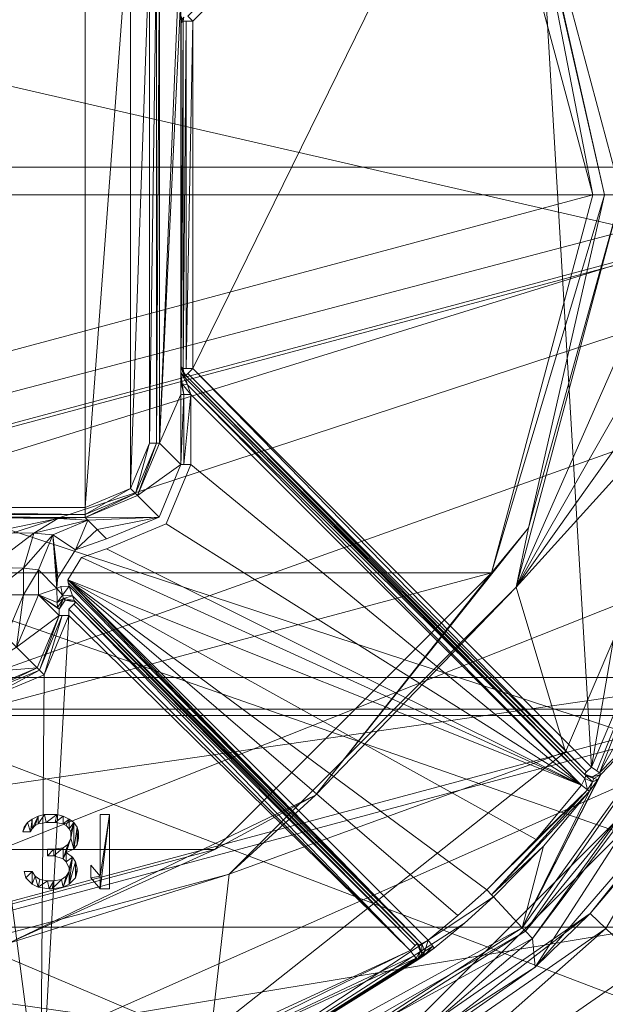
# Model space of a CAD drawing. Header units: millimetres. Extents: x -95 to 95, y -82 to 20.
# Tile 12 of 17: x 4 to 16, y -19 to 1. Entities that reach past the tile are written whole.
import ezdxf

# ---------------------------------------------------------------- set-up
doc = ezdxf.new("R2010")
doc.units = ezdxf.units.MM
doc.header["$LTSCALE"] = 2540
for name, color, linetype, lineweight in [('1', 7, 'Continuous', 18), ('114', 7, 'Continuous', 18), ('115', 7, 'Continuous', 18), ('117', 7, 'Continuous', 18), ('122', 7, 'Continuous', 18), ('123', 7, 'Continuous', 18), ('126', 7, 'Continuous', 18), ('129', 7, 'Continuous', 18), ('132', 7, 'Continuous', 18), ('133', 7, 'Continuous', 18), ('139', 7, 'Continuous', 18), ('140', 7, 'Continuous', 18), ('145', 7, 'Continuous', 18), ('146', 7, 'Continuous', 18), ('147', 7, 'Continuous', 18), ('152', 7, 'Continuous', 18), ('153', 7, 'Continuous', 18), ('154', 7, 'Continuous', 18), ('161', 7, 'Continuous', 18), ('162', 7, 'Continuous', 18), ('173', 7, 'Continuous', 18), ('174', 7, 'Continuous', 18), ('175', 7, 'Continuous', 18), ('176', 7, 'Continuous', 18), ('177', 7, 'Continuous', 18), ('178', 7, 'Continuous', 18), ('179', 7, 'Continuous', 18), ('180', 7, 'Continuous', 18), ('181', 7, 'Continuous', 18), ('196', 7, 'Continuous', 18), ('198', 7, 'Continuous', 18), ('2', 7, 'Continuous', 18), ('208', 7, 'Continuous', 18), ('209', 7, 'Continuous', 18), ('210', 7, 'Continuous', 18), ('211', 7, 'Continuous', 18), ('212', 7, 'Continuous', 18), ('225', 7, 'Continuous', 18), ('226', 7, 'Continuous', 18), ('229', 7, 'Continuous', 18), ('230', 7, 'Continuous', 18), ('231', 7, 'Continuous', 18), ('238', 7, 'Continuous', 18), ('239', 7, 'Continuous', 18), ('269', 7, 'Continuous', 18), ('270', 7, 'Continuous', 18), ('272', 7, 'Continuous', 18), ('273', 7, 'Continuous', 18), ('274', 7, 'Continuous', 18), ('275', 7, 'Continuous', 18), ('276', 7, 'Continuous', 18), ('279', 7, 'Continuous', 18), ('280', 7, 'Continuous', 18), ('69', 7, 'Continuous', 18), ('70', 7, 'Continuous', 18), ('72', 7, 'Continuous', 18), ('73', 7, 'Continuous', 18), ('75', 7, 'Continuous', 18), ('78', 7, 'Continuous', 18), ('79', 7, 'Continuous', 18), ('80', 7, 'Continuous', 18), ('91', 7, 'Continuous', 18), ('92', 7, 'Continuous', 18)]:
    doc.layers.add(name, color=color, linetype=linetype, lineweight=lineweight)

msp = doc.modelspace()

# ---------------------------------------------------------------- linework, layer by layer
at = {"layer": '1', "color": 7, "linetype": 'Continuous'}
for points in [[(-94.5, 20), (94.5, 20), (-94.5, -20), (-94.5, 20)], [(-94.5, -20), (94.5, 20), (-34.625, -20), (-94.5, -20)], [(-34.625, -20), (94.5, 20), (-29.623, -20.689), (-34.625, -20)], [(-29.623, -20.689), (94.5, 20), (-25.002, -22.699), (-29.623, -20.689)], [(-25.002, -22.699), (94.5, 20), (-21.096, -25.882), (-25.002, -22.699)], [(-21.096, -25.882), (94.5, 20), (-18.193, -30), (-21.096, -25.882)], [(-18.193, -30), (94.5, 20), (25.005, -22.697), (-18.193, -30)]]:
    msp.add_3dface(points, dxfattribs=at)
at = {"layer": '114', "linetype": 'Continuous'}
msp.add_3dface([(15.195, -17.495, 83.7), (16.807, -15.591, 84.135), (15.513, -17.798, 84.761), (15.195, -17.495, 83.7)], dxfattribs=at)
at = {"layer": '115', "linetype": 'Continuous'}
for points in [[(8.265, -22.305, 83.7), (15.195, -17.495, 83.7), (8.437, -22.709, 84.761), (8.265, -22.305, 83.7)], [(15.195, -17.495, 83.7), (15.513, -17.798, 84.761), (8.437, -22.709, 84.761), (15.195, -17.495, 83.7)], [(15.513, -17.798, 84.761), (8.859, -23.683, 85.2), (8.437, -22.709, 84.761), (15.513, -17.798, 84.761)], [(16.281, -18.53, 85.2), (8.859, -23.683, 85.2), (15.513, -17.798, 84.761), (16.281, -18.53, 85.2)]]:
    msp.add_3dface(points, dxfattribs=at)
at = {"layer": '117', "linetype": 'Continuous'}
for points in [[(7.182, -6.505, 87.7), (7.182, 0.505, 87.7), (13.933, 7.256, 87.7), (7.182, -6.505, 87.7)], [(15.219, -14.542, 87.7), (7.182, -6.505, 87.7), (13.933, 7.256, 87.7), (15.219, -14.542, 87.7)], [(17.802, 0.467, 87.7), (15.219, -14.542, 87.7), (13.933, 7.256, 87.7), (17.802, 0.467, 87.7)], [(18.263, -7.345, 87.7), (15.219, -14.542, 87.7), (17.802, 0.467, 87.7), (18.263, -7.345, 87.7)], [(4.183, -12.685, 87.7), (4.682, -11.482, 87.7), (4.11, -21.685, 87.7), (4.183, -12.685, 87.7)], [(4.11, -21.685, 87.7), (4.682, -11.482, 87.7), (11.564, -18.241, 87.7), (4.11, -21.685, 87.7)], [(4.682, -11.482, 87.7), (4.682, -11.359, 87.7), (11.564, -18.241, 87.7), (4.682, -11.482, 87.7)], [(2.982, -13.182, 87.7), (4.183, -12.685, 87.7), (4.11, -21.685, 87.7), (2.982, -13.182, 87.7)], [(-4.11, -21.685, 87.7), (2.982, -13.182, 87.7), (4.11, -21.685, 87.7), (-4.11, -21.685, 87.7)]]:
    msp.add_3dface(points, dxfattribs=at)
at = {"layer": '122', "linetype": 'Continuous'}
for points in [[(-5.006, -9.505, 69.295), (5.006, -9.505, 69.295), (-3.065, -9.514, 69.626), (-5.006, -9.505, 69.295)], [(-3.065, -9.514, 69.626), (5.006, -9.505, 69.295), (3.065, -9.514, 69.626), (-3.065, -9.514, 69.626)], [(3.065, -9.514, 69.626), (5.006, -9.505, 69.295), (4.46, -9.529, 70.193), (3.065, -9.514, 69.626)], [(4.46, -9.529, 70.193), (5.006, -9.505, 69.295), (5.065, -9.565, 71.582), (4.46, -9.529, 70.193)]]:
    msp.add_3dface(points, dxfattribs=at)
at = {"layer": '123', "linetype": 'Continuous'}
for points in [[(6.505, 2.006, 69.295), (6.937, 2.438, 85.805), (6.505, -8.006, 69.295), (6.505, 2.006, 69.295)], [(6.505, -8.006, 69.295), (6.937, 2.438, 85.805), (6.937, 1.026, 85.805), (6.505, -8.006, 69.295)], [(6.937, -7.026, 85.805), (6.505, -8.006, 69.295), (6.937, 1.026, 85.805), (6.937, -7.026, 85.805)], [(6.938, 0.799, 85.839), (6.937, -7.026, 85.805), (6.937, 1.026, 85.805), (6.938, 0.799, 85.839)], [(6.939, -6.762, 85.852), (6.937, -7.026, 85.805), (6.938, 0.799, 85.839), (6.939, -6.762, 85.852)], [(6.941, 0.625, 85.925), (6.939, -6.762, 85.852), (6.938, 0.799, 85.839), (6.941, 0.625, 85.925)], [(6.941, -6.584, 85.959), (6.939, -6.762, 85.852), (6.941, 0.625, 85.925), (6.941, -6.584, 85.959)], [(6.944, 0.512, 86.048), (6.941, -6.584, 85.959), (6.941, 0.625, 85.925), (6.944, 0.512, 86.048)], [(6.948, 0.471, 86.205), (6.941, -6.584, 85.959), (6.944, 0.512, 86.048), (6.948, 0.471, 86.205)], [(6.948, -6.471, 86.205), (6.941, -6.584, 85.959), (6.948, 0.471, 86.205), (6.948, -6.471, 86.205)], [(6.982, -6.505, 87.505), (6.948, -6.471, 86.205), (6.982, 0.505, 87.505), (6.982, -6.505, 87.505)], [(6.982, 0.505, 87.505), (6.948, -6.471, 86.205), (6.948, 0.471, 86.205), (6.982, 0.505, 87.505)], [(6.937, -8.438, 85.805), (6.505, -8.006, 69.295), (6.937, -7.026, 85.805), (6.937, -8.438, 85.805)]]:
    msp.add_3dface(points, dxfattribs=at)
at = {"layer": '126', "linetype": 'Continuous'}
for points in [[(4.065, -10.564, 71.574), (4.438, -10.938, 85.828), (4.065, -11.065, 71.574), (4.065, -10.564, 71.574)], [(4.065, -11.065, 71.574), (4.438, -10.938, 85.828), (4.442, -11.223, 85.982), (4.065, -11.065, 71.574)], [(4.482, -11.483, 87.505), (4.065, -11.065, 71.574), (4.482, -11.359, 87.505), (4.482, -11.483, 87.505)], [(4.482, -11.359, 87.505), (4.065, -11.065, 71.574), (4.448, -11.325, 86.205), (4.482, -11.359, 87.505)], [(4.448, -11.325, 86.205), (4.065, -11.065, 71.574), (4.442, -11.223, 85.982), (4.448, -11.325, 86.205)]]:
    msp.add_3dface(points, dxfattribs=at)
at = {"layer": '129', "linetype": 'Continuous'}
for points in [[(6.505, -8.006, 69.295), (6.937, -8.438, 85.805), (6.066, -9.066, 69.293), (6.505, -8.006, 69.295)], [(6.066, -9.066, 69.293), (6.937, -8.438, 85.805), (6.498, -9.499, 85.807), (6.066, -9.066, 69.293)], [(5.006, -9.505, 69.295), (6.066, -9.066, 69.293), (6.498, -9.499, 85.807), (5.006, -9.505, 69.295)], [(5.006, -9.505, 69.295), (6.498, -9.499, 85.807), (5.065, -9.565, 71.582), (5.006, -9.505, 69.295)], [(5.065, -9.565, 71.582), (6.498, -9.499, 85.807), (5.251, -9.751, 78.69), (5.065, -9.565, 71.582)], [(5.438, -9.937, 85.805), (5.251, -9.751, 78.69), (6.498, -9.499, 85.807), (5.438, -9.937, 85.805)]]:
    msp.add_3dface(points, dxfattribs=at)
at = {"layer": '132', "linetype": 'Continuous'}
for points in [[(4.065, -11.065, 71.574), (4.482, -11.483, 87.505), (3.625, -12.125, 71.563), (4.065, -11.065, 71.574)], [(3.625, -12.125, 71.563), (4.482, -11.483, 87.505), (4.043, -12.543, 87.507), (3.625, -12.125, 71.563)], [(2.789, -12.64, 74.702), (3.625, -12.125, 71.563), (4.043, -12.543, 87.507), (2.789, -12.64, 74.702)], [(2.982, -12.982, 87.505), (2.789, -12.64, 74.702), (4.043, -12.543, 87.507), (2.982, -12.982, 87.505)]]:
    msp.add_3dface(points, dxfattribs=at)
at = {"layer": '133', "linetype": 'Continuous'}
for points in [[(3.065, -11.065, 70.6), (3.065, -10.513, 70.6), (3.763, -10.528, 70.884), (3.065, -11.065, 70.6)], [(3.763, -11.065, 70.884), (3.065, -11.065, 70.6), (3.763, -10.528, 70.884), (3.763, -11.065, 70.884)], [(4.065, -10.564, 71.574), (3.763, -11.065, 70.884), (3.763, -10.528, 70.884), (4.065, -10.564, 71.574)], [(4.065, -10.564, 71.574), (4.065, -11.065, 71.574), (3.763, -11.065, 70.884), (4.065, -10.564, 71.574)]]:
    msp.add_3dface(points, dxfattribs=at)
at = {"layer": '139', "linetype": 'Continuous'}
for points in [[(3.065, -9.514, 69.626), (4.46, -9.529, 70.193), (3.065, -9.816, 70.316), (3.065, -9.514, 69.626)], [(3.065, -9.816, 70.316), (4.46, -9.529, 70.193), (3.976, -9.822, 70.683), (3.065, -9.816, 70.316)], [(4.46, -9.529, 70.193), (5.065, -9.565, 71.582), (3.976, -9.822, 70.683), (4.46, -9.529, 70.193)], [(3.976, -9.822, 70.683), (5.065, -9.565, 71.582), (4.358, -9.858, 71.585), (3.976, -9.822, 70.683)], [(3.065, -10.513, 70.6), (3.065, -9.816, 70.316), (3.976, -9.822, 70.683), (3.065, -10.513, 70.6)], [(3.763, -10.528, 70.884), (3.065, -10.513, 70.6), (3.976, -9.822, 70.683), (3.763, -10.528, 70.884)], [(3.763, -10.528, 70.884), (3.976, -9.822, 70.683), (4.358, -9.858, 71.585), (3.763, -10.528, 70.884)], [(4.065, -10.564, 71.574), (3.763, -10.528, 70.884), (4.358, -9.858, 71.585), (4.065, -10.564, 71.574)]]:
    msp.add_3dface(points, dxfattribs=at)
at = {"layer": '140', "linetype": 'Continuous'}
for points in [[(4.358, -9.858, 71.585), (5.065, -9.565, 71.582), (4.81, -10.159, 85.807), (4.358, -9.858, 71.585)], [(5.065, -9.565, 71.582), (5.251, -9.751, 78.69), (4.81, -10.159, 85.807), (5.065, -9.565, 71.582)], [(4.438, -10.938, 85.828), (4.065, -10.564, 71.574), (4.358, -9.858, 71.585), (4.438, -10.938, 85.828)], [(4.438, -10.938, 85.828), (4.358, -9.858, 71.585), (4.443, -10.83, 85.812), (4.438, -10.938, 85.828)], [(4.443, -10.83, 85.812), (4.358, -9.858, 71.585), (4.46, -10.724, 85.806), (4.443, -10.83, 85.812)], [(4.46, -10.724, 85.806), (4.358, -9.858, 71.585), (4.81, -10.159, 85.807), (4.46, -10.724, 85.806)], [(5.251, -9.751, 78.69), (5.438, -9.937, 85.805), (4.81, -10.159, 85.807), (5.251, -9.751, 78.69)]]:
    msp.add_3dface(points, dxfattribs=at)
at = {"layer": '145', "linetype": 'Continuous'}
for points in [[(-5.006, -9.305, 69.1), (5.006, -9.305, 69.1), (5.006, -9.445, 69.157), (-5.006, -9.305, 69.1)], [(-5.006, -9.445, 69.157), (-5.006, -9.305, 69.1), (5.006, -9.445, 69.157), (-5.006, -9.445, 69.157)], [(5.006, -9.505, 69.295), (-5.006, -9.505, 69.295), (-5.006, -9.445, 69.157), (5.006, -9.505, 69.295)], [(5.006, -9.505, 69.295), (-5.006, -9.445, 69.157), (5.006, -9.445, 69.157), (5.006, -9.505, 69.295)]]:
    msp.add_3dface(points, dxfattribs=at)
at = {"layer": '146', "linetype": 'Continuous'}
for points in [[(5.925, -8.924, 69.1), (6.305, -8.006, 69.1), (6.023, -9.023, 69.157), (5.925, -8.924, 69.1)], [(6.023, -9.023, 69.157), (6.305, -8.006, 69.1), (6.445, -8.006, 69.157), (6.023, -9.023, 69.157)], [(6.066, -9.066, 69.293), (6.023, -9.023, 69.157), (6.445, -8.006, 69.157), (6.066, -9.066, 69.293)], [(6.505, -8.006, 69.295), (6.066, -9.066, 69.293), (6.445, -8.006, 69.157), (6.505, -8.006, 69.295)], [(5.006, -9.305, 69.1), (5.925, -8.924, 69.1), (5.006, -9.445, 69.157), (5.006, -9.305, 69.1)], [(5.006, -9.445, 69.157), (5.925, -8.924, 69.1), (6.023, -9.023, 69.157), (5.006, -9.445, 69.157)], [(6.066, -9.066, 69.293), (5.006, -9.505, 69.295), (6.023, -9.023, 69.157), (6.066, -9.066, 69.293)], [(5.006, -9.505, 69.295), (5.006, -9.445, 69.157), (6.023, -9.023, 69.157), (5.006, -9.505, 69.295)]]:
    msp.add_3dface(points, dxfattribs=at)
at = {"layer": '147', "linetype": 'Continuous'}
for points in [[(6.305, -8.006, 69.1), (6.305, 2.006, 69.1), (6.445, 2.006, 69.157), (6.305, -8.006, 69.1)], [(6.445, -8.006, 69.157), (6.305, -8.006, 69.1), (6.445, 2.006, 69.157), (6.445, -8.006, 69.157)], [(6.505, 2.006, 69.295), (6.505, -8.006, 69.295), (6.445, -8.006, 69.157), (6.505, 2.006, 69.295)], [(6.505, 2.006, 69.295), (6.445, -8.006, 69.157), (6.445, 2.006, 69.157), (6.505, 2.006, 69.295)]]:
    msp.add_3dface(points, dxfattribs=at)
at = {"layer": '152', "linetype": 'Continuous'}
msp.add_3dface([(13.933, 7.256, 87.7), (7.182, 0.505, 87.7), (7.082, 0.605, 87.641), (13.933, 7.256, 87.7)], dxfattribs=at)
at = {"layer": '153', "linetype": 'Continuous'}
for points in [[(7.082, -6.605, 87.641), (7.182, -6.505, 87.7), (15.119, -14.642, 87.641), (7.082, -6.605, 87.641)], [(7.182, -6.505, 87.7), (15.219, -14.542, 87.7), (15.119, -14.642, 87.641), (7.182, -6.505, 87.7)], [(15.077, -14.683, 87.5), (7.04, -6.646, 87.5), (7.082, -6.605, 87.641), (15.077, -14.683, 87.5)], [(15.077, -14.683, 87.5), (7.082, -6.605, 87.641), (15.119, -14.642, 87.641), (15.077, -14.683, 87.5)]]:
    msp.add_3dface(points, dxfattribs=at)
at = {"layer": '154', "linetype": 'Continuous'}
for points in [[(11.564, -18.241, 87.7), (4.682, -11.359, 87.7), (4.782, -11.259, 87.641), (11.564, -18.241, 87.7)], [(4.782, -11.259, 87.641), (4.823, -11.217, 87.5), (11.664, -18.141, 87.641), (4.782, -11.259, 87.641)], [(11.564, -18.241, 87.7), (4.782, -11.259, 87.641), (11.664, -18.141, 87.641), (11.564, -18.241, 87.7)], [(4.823, -11.217, 87.5), (11.705, -18.1, 87.5), (11.664, -18.141, 87.641), (4.823, -11.217, 87.5)]]:
    msp.add_3dface(points, dxfattribs=at)
at = {"layer": '161', "linetype": 'Continuous'}
for points in [[(7.006, -6.612, 86.2), (15.11, -14.716, 86.2), (15.088, -14.776, 86.059), (7.006, -6.612, 86.2)], [(7.03, -6.696, 86.077), (7.006, -6.612, 86.2), (15.088, -14.776, 86.059), (7.03, -6.696, 86.077)], [(7.072, -6.829, 86.023), (7.03, -6.696, 86.077), (15.088, -14.776, 86.059), (7.072, -6.829, 86.023)], [(15.019, -14.908, 86), (7.137, -7.026, 86), (7.072, -6.829, 86.023), (15.019, -14.908, 86)], [(15.019, -14.908, 86), (7.072, -6.829, 86.023), (15.088, -14.776, 86.059), (15.019, -14.908, 86)]]:
    msp.add_3dface(points, dxfattribs=at)
at = {"layer": '162', "linetype": 'Continuous'}
for points in [[(4.656, -10.767, 86), (11.925, -18.036, 86), (11.797, -18.109, 86.059), (4.656, -10.767, 86)], [(4.667, -10.827, 86.003), (4.656, -10.767, 86), (11.797, -18.109, 86.059), (4.667, -10.827, 86.003)], [(4.685, -10.891, 86.011), (4.667, -10.827, 86.003), (11.797, -18.109, 86.059), (4.685, -10.891, 86.011)], [(4.752, -11.086, 86.076), (4.685, -10.891, 86.011), (11.797, -18.109, 86.059), (4.752, -11.086, 86.076)], [(11.738, -18.132, 86.2), (4.789, -11.183, 86.2), (4.752, -11.086, 86.076), (11.738, -18.132, 86.2)], [(11.738, -18.132, 86.2), (4.752, -11.086, 86.076), (11.797, -18.109, 86.059), (11.738, -18.132, 86.2)]]:
    msp.add_3dface(points, dxfattribs=at)
at = {"layer": '173', "linetype": 'Continuous'}
for points in [[(4.043, -12.543, 87.507), (4.482, -11.483, 87.505), (4.087, -12.587, 87.645), (4.043, -12.543, 87.507)], [(4.542, -11.482, 87.643), (4.183, -12.685, 87.7), (4.087, -12.587, 87.645), (4.542, -11.482, 87.643)], [(4.482, -11.483, 87.505), (4.542, -11.482, 87.643), (4.087, -12.587, 87.645), (4.482, -11.483, 87.505)], [(4.682, -11.482, 87.7), (4.183, -12.685, 87.7), (4.542, -11.482, 87.643), (4.682, -11.482, 87.7)], [(2.982, -12.982, 87.505), (4.043, -12.543, 87.507), (2.982, -13.042, 87.643), (2.982, -12.982, 87.505)], [(2.982, -13.042, 87.643), (4.043, -12.543, 87.507), (4.087, -12.587, 87.645), (2.982, -13.042, 87.643)], [(4.183, -12.685, 87.7), (2.982, -13.182, 87.7), (4.087, -12.587, 87.645), (4.183, -12.685, 87.7)], [(2.982, -13.182, 87.7), (2.982, -13.042, 87.643), (4.087, -12.587, 87.645), (2.982, -13.182, 87.7)]]:
    msp.add_3dface(points, dxfattribs=at)
at = {"layer": '174', "linetype": 'Continuous'}
for points in [[(4.482, -11.359, 87.505), (4.448, -11.325, 86.205), (4.571, -11.14, 86.207), (4.482, -11.359, 87.505)], [(4.482, -11.359, 87.505), (4.571, -11.14, 86.207), (4.607, -11.174, 87.507), (4.482, -11.359, 87.505)], [(4.571, -11.14, 86.207), (4.789, -11.183, 86.2), (4.607, -11.174, 87.507), (4.571, -11.14, 86.207)], [(4.789, -11.183, 86.2), (4.823, -11.217, 87.5), (4.607, -11.174, 87.507), (4.789, -11.183, 86.2)]]:
    msp.add_3dface(points, dxfattribs=at)
at = {"layer": '175', "linetype": 'Continuous'}
for points in [[(4.438, -10.938, 85.828), (4.516, -10.9, 85.977), (4.548, -11.077, 86.083), (4.438, -10.938, 85.828)], [(4.516, -10.9, 85.977), (4.685, -10.891, 86.011), (4.548, -11.077, 86.083), (4.516, -10.9, 85.977)], [(4.685, -10.891, 86.011), (4.752, -11.086, 86.076), (4.548, -11.077, 86.083), (4.685, -10.891, 86.011)], [(4.442, -11.223, 85.982), (4.438, -10.938, 85.828), (4.548, -11.077, 86.083), (4.442, -11.223, 85.982)], [(4.571, -11.14, 86.207), (4.442, -11.223, 85.982), (4.548, -11.077, 86.083), (4.571, -11.14, 86.207)], [(4.752, -11.086, 86.076), (4.571, -11.14, 86.207), (4.548, -11.077, 86.083), (4.752, -11.086, 86.076)], [(4.752, -11.086, 86.076), (4.789, -11.183, 86.2), (4.571, -11.14, 86.207), (4.752, -11.086, 86.076)], [(4.448, -11.325, 86.205), (4.442, -11.223, 85.982), (4.571, -11.14, 86.207), (4.448, -11.325, 86.205)]]:
    msp.add_3dface(points, dxfattribs=at)
at = {"layer": '176', "linetype": 'Continuous'}
for points in [[(6.937, -8.438, 85.805), (6.937, -7.026, 85.805), (6.998, -7.026, 85.943), (6.937, -8.438, 85.805)], [(6.937, -8.438, 85.805), (6.998, -7.026, 85.943), (6.998, -8.438, 85.943), (6.937, -8.438, 85.805)], [(7.137, -7.026, 86), (7.137, -8.438, 86), (6.998, -8.438, 85.943), (7.137, -7.026, 86)], [(6.998, -7.026, 85.943), (7.137, -7.026, 86), (6.998, -8.438, 85.943), (6.998, -7.026, 85.943)]]:
    msp.add_3dface(points, dxfattribs=at)
at = {"layer": '177', "linetype": 'Continuous'}
for points in [[(6.948, -6.471, 86.205), (7.03, -6.696, 86.077), (6.941, -6.584, 85.959), (6.948, -6.471, 86.205)], [(6.963, -6.547, 86.203), (7.03, -6.696, 86.077), (6.948, -6.471, 86.205), (6.963, -6.547, 86.203)], [(7.006, -6.612, 86.2), (7.03, -6.696, 86.077), (6.963, -6.547, 86.203), (7.006, -6.612, 86.2)], [(6.939, -6.762, 85.852), (6.941, -6.584, 85.959), (6.962, -6.813, 85.928), (6.939, -6.762, 85.852)], [(7.03, -6.696, 86.077), (7.072, -6.829, 86.023), (6.941, -6.584, 85.959), (7.03, -6.696, 86.077)], [(6.941, -6.584, 85.959), (7.072, -6.829, 86.023), (6.962, -6.813, 85.928), (6.941, -6.584, 85.959)], [(6.937, -7.026, 85.805), (6.939, -6.762, 85.852), (6.998, -7.026, 85.943), (6.937, -7.026, 85.805)], [(6.998, -7.026, 85.943), (6.939, -6.762, 85.852), (6.962, -6.813, 85.928), (6.998, -7.026, 85.943)], [(7.072, -6.829, 86.023), (7.137, -7.026, 86), (6.962, -6.813, 85.928), (7.072, -6.829, 86.023)], [(7.137, -7.026, 86), (6.998, -7.026, 85.943), (6.962, -6.813, 85.928), (7.137, -7.026, 86)]]:
    msp.add_3dface(points, dxfattribs=at)
at = {"layer": '178', "linetype": 'Continuous'}
for points in [[(6.948, -6.471, 86.205), (6.982, -6.505, 87.505), (6.997, -6.582, 87.503), (6.948, -6.471, 86.205)], [(6.963, -6.547, 86.203), (6.948, -6.471, 86.205), (6.997, -6.582, 87.503), (6.963, -6.547, 86.203)], [(7.04, -6.646, 87.5), (7.006, -6.612, 86.2), (6.963, -6.547, 86.203), (7.04, -6.646, 87.5)], [(7.04, -6.646, 87.5), (6.963, -6.547, 86.203), (6.997, -6.582, 87.503), (7.04, -6.646, 87.5)]]:
    msp.add_3dface(points, dxfattribs=at)
at = {"layer": '179', "linetype": 'Continuous'}
for points in [[(6.982, -6.505, 87.505), (6.982, 0.505, 87.505), (7.043, 0.505, 87.644), (6.982, -6.505, 87.505)], [(6.982, -6.505, 87.505), (7.043, 0.505, 87.644), (7.043, -6.505, 87.644), (6.982, -6.505, 87.505)], [(7.182, 0.505, 87.7), (7.182, -6.505, 87.7), (7.043, -6.505, 87.644), (7.182, 0.505, 87.7)], [(7.043, 0.505, 87.644), (7.182, 0.505, 87.7), (7.043, -6.505, 87.644), (7.043, 0.505, 87.644)]]:
    msp.add_3dface(points, dxfattribs=at)
at = {"layer": '180', "linetype": 'Continuous'}
for points in [[(6.963, 0.547, 86.203), (6.982, 0.505, 87.505), (6.948, 0.471, 86.205), (6.963, 0.547, 86.203)], [(6.982, 0.505, 87.505), (6.963, 0.547, 86.203), (6.997, 0.582, 87.503), (6.982, 0.505, 87.505)]]:
    msp.add_3dface(points, dxfattribs=at)
at = {"layer": '181', "linetype": 'Continuous'}
for points in [[(6.944, 0.512, 86.048), (6.941, 0.625, 85.925), (6.945, 0.595, 85.995), (6.944, 0.512, 86.048)], [(6.948, 0.471, 86.205), (6.944, 0.512, 86.048), (6.945, 0.595, 85.995), (6.948, 0.471, 86.205)], [(6.963, 0.547, 86.203), (6.948, 0.471, 86.205), (6.945, 0.595, 85.995), (6.963, 0.547, 86.203)]]:
    msp.add_3dface(points, dxfattribs=at)
at = {"layer": '196', "linetype": 'Continuous'}
for points in [[(13.824, -17.783, 61.49), (5.02, -22.608, 61.49), (13.244, -17.163, 85.807), (13.824, -17.783, 61.49)], [(13.244, -17.163, 85.807), (5.02, -22.608, 61.49), (12.657, -17.69, 85.807), (13.244, -17.163, 85.807)], [(12.657, -17.69, 85.807), (5.02, -22.608, 61.49), (12.049, -18.193, 85.807), (12.657, -17.69, 85.807)], [(12.049, -18.193, 85.807), (5.02, -22.608, 61.49), (11.819, -18.367, 85.925), (12.049, -18.193, 85.807)], [(11.685, -18.4, 87.507), (5.02, -22.608, 61.49), (4.15, -21.881, 87.507), (11.685, -18.4, 87.507)], [(11.819, -18.367, 85.925), (5.02, -22.608, 61.49), (11.717, -18.433, 86.207), (11.819, -18.367, 85.925)], [(11.717, -18.433, 86.207), (5.02, -22.608, 61.49), (11.685, -18.4, 87.507), (11.717, -18.433, 86.207)]]:
    msp.add_3dface(points, dxfattribs=at)
at = {"layer": '198', "linetype": 'Continuous'}
for points in [[(17.34, -11.195, 87.507), (17.973, -12.013, 61.49), (15.38, -14.659, 87.507), (17.34, -11.195, 87.507)], [(17.973, -12.013, 61.49), (13.824, -17.783, 61.49), (15.413, -14.692, 86.207), (17.973, -12.013, 61.49)], [(15.38, -14.659, 87.507), (17.973, -12.013, 61.49), (15.413, -14.692, 86.207), (15.38, -14.659, 87.507)], [(15.413, -14.692, 86.207), (13.824, -17.783, 61.49), (15.349, -14.795, 85.925), (15.413, -14.692, 86.207)], [(15.349, -14.795, 85.925), (13.824, -17.783, 61.49), (15.178, -15.029, 85.807), (15.349, -14.795, 85.925)], [(15.178, -15.029, 85.807), (13.824, -17.783, 61.49), (14.255, -16.136, 85.807), (15.178, -15.029, 85.807)], [(13.824, -17.783, 61.49), (13.244, -17.163, 85.807), (14.255, -16.136, 85.807), (13.824, -17.783, 61.49)]]:
    msp.add_3dface(points, dxfattribs=at)
at = {"layer": '2', "color": 7, "linetype": 'Continuous'}
for points in [[(-87, 20, 32), (-25.005, -22.697, 32), (18.193, -30, 32), (-87, 20, 32)], [(87, 20, 32), (-87, 20, 32), (87, -20, 32), (87, 20, 32)], [(87, -20, 32), (-87, 20, 32), (34.625, -20, 32), (87, -20, 32)], [(34.625, -20, 32), (-87, 20, 32), (29.623, -20.689, 32), (34.625, -20, 32)], [(29.623, -20.689, 32), (-87, 20, 32), (25.002, -22.699, 32), (29.623, -20.689, 32)], [(25.002, -22.699, 32), (-87, 20, 32), (21.096, -25.882, 32), (25.002, -22.699, 32)], [(21.096, -25.882, 32), (-87, 20, 32), (18.193, -30, 32), (21.096, -25.882, 32)]]:
    msp.add_3dface(points, dxfattribs=at)
at = {"layer": '208', "linetype": 'Continuous'}
for points in [[(4.11, -21.685, 87.7), (11.564, -18.241, 87.7), (4.15, -21.881, 87.507), (4.11, -21.685, 87.7)], [(4.15, -21.881, 87.507), (11.564, -18.241, 87.7), (11.647, -18.35, 87.646), (4.15, -21.881, 87.507)], [(11.685, -18.4, 87.507), (4.15, -21.881, 87.507), (11.647, -18.35, 87.646), (11.685, -18.4, 87.507)]]:
    msp.add_3dface(points, dxfattribs=at)
at = {"layer": '209', "linetype": 'Continuous'}
for points in [[(17.802, 0.467, 87.7), (13.933, 7.256, 87.7), (16.433, 4.182, 87.507), (17.802, 0.467, 87.7)], [(15.219, -14.542, 87.7), (18.263, -7.345, 87.7), (15.329, -14.622, 87.646), (15.219, -14.542, 87.7)], [(18.263, -7.345, 87.7), (15.38, -14.659, 87.507), (15.329, -14.622, 87.646), (18.263, -7.345, 87.7)], [(18.263, -7.345, 87.7), (17.34, -11.195, 87.507), (15.38, -14.659, 87.507), (18.263, -7.345, 87.7)]]:
    msp.add_3dface(points, dxfattribs=at)
at = {"layer": '210', "linetype": 'Continuous'}
for points in [[(13.108, -17.017, 86), (14.107, -16.002, 86), (15.14, -15, 85.93), (13.108, -17.017, 86)], [(13.108, -17.017, 86), (15.14, -15, 85.93), (13.203, -17.118, 85.944), (13.108, -17.017, 86)], [(15.14, -15, 85.93), (15.178, -15.029, 85.807), (13.203, -17.118, 85.944), (15.14, -15, 85.93)], [(15.178, -15.029, 85.807), (14.255, -16.136, 85.807), (13.203, -17.118, 85.944), (15.178, -15.029, 85.807)], [(14.107, -16.002, 86), (15.019, -14.908, 86), (15.14, -15, 85.93), (14.107, -16.002, 86)], [(14.255, -16.136, 85.807), (13.244, -17.163, 85.807), (13.203, -17.118, 85.944), (14.255, -16.136, 85.807)]]:
    msp.add_3dface(points, dxfattribs=at)
at = {"layer": '211', "linetype": 'Continuous'}
for points in [[(15.413, -14.692, 86.207), (15.349, -14.795, 85.925), (15.267, -14.773, 86.205), (15.413, -14.692, 86.207)], [(15.019, -14.908, 86), (15.088, -14.776, 86.059), (15.14, -15, 85.93), (15.019, -14.908, 86)], [(15.088, -14.776, 86.059), (15.11, -14.716, 86.2), (15.239, -14.839, 86.022), (15.088, -14.776, 86.059)], [(15.14, -15, 85.93), (15.088, -14.776, 86.059), (15.239, -14.839, 86.022), (15.14, -15, 85.93)], [(15.11, -14.716, 86.2), (15.267, -14.773, 86.205), (15.239, -14.839, 86.022), (15.11, -14.716, 86.2)], [(15.178, -15.029, 85.807), (15.14, -15, 85.93), (15.239, -14.839, 86.022), (15.178, -15.029, 85.807)], [(15.349, -14.795, 85.925), (15.178, -15.029, 85.807), (15.239, -14.839, 86.022), (15.349, -14.795, 85.925)], [(15.267, -14.773, 86.205), (15.349, -14.795, 85.925), (15.239, -14.839, 86.022), (15.267, -14.773, 86.205)]]:
    msp.add_3dface(points, dxfattribs=at)
at = {"layer": '212', "linetype": 'Continuous'}
for points in [[(15.11, -14.716, 86.2), (15.077, -14.683, 87.5), (15.234, -14.741, 87.505), (15.11, -14.716, 86.2)], [(15.38, -14.659, 87.507), (15.413, -14.692, 86.207), (15.234, -14.741, 87.505), (15.38, -14.659, 87.507)], [(15.413, -14.692, 86.207), (15.267, -14.773, 86.205), (15.234, -14.741, 87.505), (15.413, -14.692, 86.207)], [(15.267, -14.773, 86.205), (15.11, -14.716, 86.2), (15.234, -14.741, 87.505), (15.267, -14.773, 86.205)]]:
    msp.add_3dface(points, dxfattribs=at)
at = {"layer": '225', "linetype": 'Continuous'}
for points in [[(13.824, -17.783, 61.49), (17.973, -12.013, 61.49), (13.887, -17.85, 61.284), (13.824, -17.783, 61.49)], [(17.973, -12.013, 61.49), (16.923, -14.16, 61.284), (13.887, -17.85, 61.284), (17.973, -12.013, 61.49)], [(18.245, -12.139, 61.2), (14.029, -18.002, 61.2), (16.923, -14.16, 61.284), (18.245, -12.139, 61.2)], [(16.923, -14.16, 61.284), (14.029, -18.002, 61.2), (13.887, -17.85, 61.284), (16.923, -14.16, 61.284)]]:
    msp.add_3dface(points, dxfattribs=at)
at = {"layer": '226', "linetype": 'Continuous'}
for points in [[(5.02, -22.608, 61.49), (13.824, -17.783, 61.49), (7.465, -21.911, 61.284), (5.02, -22.608, 61.49)], [(14.029, -18.002, 61.2), (5.1, -22.896, 61.2), (13.887, -17.85, 61.284), (14.029, -18.002, 61.2)], [(13.887, -17.85, 61.284), (5.1, -22.896, 61.2), (7.465, -21.911, 61.284), (13.887, -17.85, 61.284)], [(13.824, -17.783, 61.49), (13.887, -17.85, 61.284), (7.465, -21.911, 61.284), (13.824, -17.783, 61.49)]]:
    msp.add_3dface(points, dxfattribs=at)
at = {"layer": '229', "linetype": 'Continuous'}
for points in [[(11.717, -18.433, 86.207), (11.685, -18.4, 87.507), (11.763, -18.255, 87.505), (11.717, -18.433, 86.207)], [(11.705, -18.1, 87.5), (11.738, -18.132, 86.2), (11.796, -18.287, 86.205), (11.705, -18.1, 87.5)], [(11.705, -18.1, 87.5), (11.796, -18.287, 86.205), (11.763, -18.255, 87.505), (11.705, -18.1, 87.5)], [(11.796, -18.287, 86.205), (11.717, -18.433, 86.207), (11.763, -18.255, 87.505), (11.796, -18.287, 86.205)]]:
    msp.add_3dface(points, dxfattribs=at)
at = {"layer": '230', "linetype": 'Continuous'}
for points in [[(11.797, -18.109, 86.059), (11.925, -18.036, 86), (11.861, -18.257, 86.022), (11.797, -18.109, 86.059)], [(11.861, -18.257, 86.022), (11.925, -18.036, 86), (12.019, -18.154, 85.931), (11.861, -18.257, 86.022)], [(11.819, -18.367, 85.925), (11.717, -18.433, 86.207), (11.861, -18.257, 86.022), (11.819, -18.367, 85.925)], [(11.717, -18.433, 86.207), (11.796, -18.287, 86.205), (11.861, -18.257, 86.022), (11.717, -18.433, 86.207)], [(11.738, -18.132, 86.2), (11.797, -18.109, 86.059), (11.796, -18.287, 86.205), (11.738, -18.132, 86.2)], [(11.796, -18.287, 86.205), (11.797, -18.109, 86.059), (11.861, -18.257, 86.022), (11.796, -18.287, 86.205)], [(12.049, -18.193, 85.807), (11.819, -18.367, 85.925), (12.019, -18.154, 85.931), (12.049, -18.193, 85.807)], [(12.019, -18.154, 85.931), (11.819, -18.367, 85.925), (11.861, -18.257, 86.022), (12.019, -18.154, 85.931)]]:
    msp.add_3dface(points, dxfattribs=at)
at = {"layer": '231', "linetype": 'Continuous'}
for points in [[(3.065, -11.065, 70.6), (3.763, -11.065, 70.884), (3.412, -11.912, 70.884), (3.065, -11.065, 70.6)], [(3.763, -11.065, 70.884), (3.625, -12.125, 71.563), (3.412, -11.912, 70.884), (3.763, -11.065, 70.884)], [(4.065, -11.065, 71.574), (3.625, -12.125, 71.563), (3.763, -11.065, 70.884), (4.065, -11.065, 71.574)]]:
    msp.add_3dface(points, dxfattribs=at)
at = {"layer": '238', "linetype": 'Continuous'}
for points in [[(3.781, -15.755, 87.6), (3.844, -15.66, 87.6), (3.75, -15.851, 87.6), (3.781, -15.755, 87.6)], [(3.75, -15.851, 87.6), (3.844, -15.66, 87.6), (3.906, -15.851, 87.6), (3.75, -15.851, 87.6)], [(3.844, -15.66, 87.6), (3.938, -15.596, 87.6), (3.906, -15.851, 87.6), (3.844, -15.66, 87.6)], [(3.906, -15.851, 87.6), (3.938, -15.596, 87.6), (3.938, -15.787, 87.6), (3.906, -15.851, 87.6)], [(3.938, -15.596, 87.6), (4.062, -15.532, 87.6), (3.938, -15.787, 87.6), (3.938, -15.596, 87.6)], [(3.938, -15.787, 87.6), (4.062, -15.532, 87.6), (4, -15.723, 87.6), (3.938, -15.787, 87.6)], [(4, -15.723, 87.6), (4.062, -15.532, 87.6), (4.062, -15.691, 87.6), (4, -15.723, 87.6)], [(4.062, -15.532, 87.6), (4.188, -15.5, 87.6), (4.062, -15.691, 87.6), (4.062, -15.532, 87.6)], [(4.062, -15.691, 87.6), (4.188, -15.5, 87.6), (4.219, -15.66, 87.6), (4.062, -15.691, 87.6)], [(4.188, -15.5, 87.6), (4.437, -15.5, 87.6), (4.219, -15.66, 87.6), (4.188, -15.5, 87.6)], [(4.219, -15.66, 87.6), (4.437, -15.5, 87.6), (4.406, -15.66, 87.6), (4.219, -15.66, 87.6)], [(4.437, -15.5, 87.6), (4.562, -15.532, 87.6), (4.406, -15.66, 87.6), (4.437, -15.5, 87.6)], [(4.406, -15.66, 87.6), (4.562, -15.532, 87.6), (4.562, -15.691, 87.6), (4.406, -15.66, 87.6)], [(4.562, -15.532, 87.6), (4.688, -15.596, 87.6), (4.562, -15.691, 87.6), (4.562, -15.532, 87.6)], [(4.562, -15.691, 87.6), (4.688, -15.596, 87.6), (4.625, -15.723, 87.6), (4.562, -15.691, 87.6)], [(4.625, -15.723, 87.6), (4.688, -15.596, 87.6), (4.688, -15.787, 87.6), (4.625, -15.723, 87.6)], [(4.688, -15.596, 87.6), (4.781, -15.66, 87.6), (4.688, -15.787, 87.6), (4.688, -15.596, 87.6)], [(4.688, -15.787, 87.6), (4.781, -15.66, 87.6), (4.719, -15.851, 87.6), (4.688, -15.787, 87.6)], [(4.719, -15.851, 87.6), (4.781, -15.66, 87.6), (4.719, -15.979, 87.6), (4.719, -15.851, 87.6)], [(4.719, -15.979, 87.6), (4.781, -15.66, 87.6), (4.781, -16.202, 87.6), (4.719, -15.979, 87.6)], [(4.781, -16.202, 87.6), (4.781, -15.66, 87.6), (4.844, -15.755, 87.6), (4.781, -16.202, 87.6)], [(4.844, -16.106, 87.6), (4.781, -16.202, 87.6), (4.844, -15.755, 87.6), (4.844, -16.106, 87.6)], [(4.875, -15.851, 87.6), (4.844, -16.106, 87.6), (4.844, -15.755, 87.6), (4.875, -15.851, 87.6)], [(4.875, -15.979, 87.6), (4.844, -16.106, 87.6), (4.875, -15.851, 87.6), (4.875, -15.979, 87.6)], [(4.656, -16.106, 87.6), (4.719, -15.979, 87.6), (4.625, -16.266, 87.6), (4.656, -16.106, 87.6)], [(4.625, -16.266, 87.6), (4.719, -15.979, 87.6), (4.781, -16.202, 87.6), (4.625, -16.266, 87.6)], [(4.25, -16.202, 87.6), (4.375, -16.202, 87.6), (4.25, -16.33, 87.6), (4.25, -16.202, 87.6)], [(4.25, -16.33, 87.6), (4.375, -16.202, 87.6), (4.375, -16.33, 87.6), (4.25, -16.33, 87.6)], [(4.375, -16.202, 87.6), (4.562, -16.17, 87.6), (4.375, -16.33, 87.6), (4.375, -16.202, 87.6)], [(4.375, -16.33, 87.6), (4.562, -16.17, 87.6), (4.562, -16.394, 87.6), (4.375, -16.33, 87.6)], [(4.562, -16.17, 87.6), (4.656, -16.106, 87.6), (4.562, -16.394, 87.6), (4.562, -16.17, 87.6)], [(4.562, -16.394, 87.6), (4.656, -16.106, 87.6), (4.625, -16.266, 87.6), (4.562, -16.394, 87.6)], [(4.625, -16.457, 87.6), (4.562, -16.394, 87.6), (4.625, -16.266, 87.6), (4.625, -16.457, 87.6)], [(4.75, -16.362, 87.6), (4.625, -16.457, 87.6), (4.625, -16.266, 87.6), (4.75, -16.362, 87.6)], [(4.688, -16.585, 87.6), (4.625, -16.457, 87.6), (4.75, -16.362, 87.6), (4.688, -16.585, 87.6)], [(4.688, -16.649, 87.6), (4.688, -16.585, 87.6), (4.75, -16.362, 87.6), (4.688, -16.649, 87.6)], [(4.688, -16.904, 87.6), (4.688, -16.649, 87.6), (4.75, -16.362, 87.6), (4.688, -16.904, 87.6)], [(4.812, -16.457, 87.6), (4.688, -16.904, 87.6), (4.75, -16.362, 87.6), (4.812, -16.457, 87.6)], [(4.812, -16.777, 87.6), (4.688, -16.904, 87.6), (4.812, -16.457, 87.6), (4.812, -16.777, 87.6)], [(4.844, -16.585, 87.6), (4.812, -16.777, 87.6), (4.812, -16.457, 87.6), (4.844, -16.585, 87.6)], [(3.781, -16.649, 87.6), (3.938, -16.649, 87.6), (3.812, -16.777, 87.6), (3.781, -16.649, 87.6)], [(3.812, -16.777, 87.6), (3.938, -16.649, 87.6), (3.938, -16.904, 87.6), (3.812, -16.777, 87.6)], [(3.938, -16.649, 87.6), (4, -16.745, 87.6), (3.938, -16.904, 87.6), (3.938, -16.649, 87.6)], [(4.625, -16.745, 87.6), (4.688, -16.649, 87.6), (4.562, -16.968, 87.6), (4.625, -16.745, 87.6)], [(4.562, -16.968, 87.6), (4.688, -16.649, 87.6), (4.688, -16.904, 87.6), (4.562, -16.968, 87.6)], [(4.844, -16.649, 87.6), (4.812, -16.777, 87.6), (4.844, -16.585, 87.6), (4.844, -16.649, 87.6)], [(3.938, -16.904, 87.6), (4, -16.745, 87.6), (4.062, -16.968, 87.6), (3.938, -16.904, 87.6)], [(4, -16.745, 87.6), (4.094, -16.809, 87.6), (4.062, -16.968, 87.6), (4, -16.745, 87.6)], [(4.094, -16.809, 87.6), (4.25, -16.84, 87.6), (4.062, -16.968, 87.6), (4.094, -16.809, 87.6)], [(4.062, -16.968, 87.6), (4.25, -16.84, 87.6), (4.281, -17, 87.6), (4.062, -16.968, 87.6)], [(4.25, -16.84, 87.6), (4.375, -16.84, 87.6), (4.281, -17, 87.6), (4.25, -16.84, 87.6)], [(4.281, -17, 87.6), (4.375, -16.84, 87.6), (4.344, -17, 87.6), (4.281, -17, 87.6)], [(4.375, -16.84, 87.6), (4.531, -16.809, 87.6), (4.344, -17, 87.6), (4.375, -16.84, 87.6)], [(4.344, -17, 87.6), (4.531, -16.809, 87.6), (4.562, -16.968, 87.6), (4.344, -17, 87.6)], [(4.531, -16.809, 87.6), (4.625, -16.745, 87.6), (4.562, -16.968, 87.6), (4.531, -16.809, 87.6)]]:
    msp.add_3dface(points, dxfattribs=at)
at = {"layer": '239', "linetype": 'Continuous'}
for points in [[(5.312, -15.5, 87.6), (5.5, -15.5, 87.6), (5.312, -16.745, 87.6), (5.312, -15.5, 87.6)], [(5.312, -16.745, 87.6), (5.5, -15.5, 87.6), (5.312, -17, 87.6), (5.312, -16.745, 87.6)], [(5.312, -17, 87.6), (5.5, -15.5, 87.6), (5.5, -17, 87.6), (5.312, -17, 87.6)], [(5.125, -16.521, 87.6), (5.312, -16.745, 87.6), (5.125, -16.777, 87.6), (5.125, -16.521, 87.6)], [(5.125, -16.777, 87.6), (5.312, -16.745, 87.6), (5.312, -17, 87.6), (5.125, -16.777, 87.6)]]:
    msp.add_3dface(points, dxfattribs=at)
at = {"layer": '269', "color": 7, "linetype": 'Continuous'}
for points in [[(-17.97, 7.375, 59.5), (-20.75, -3, 59.5), (17.97, 7.375, 59.5), (-17.97, 7.375, 59.5)], [(17.97, 7.375, 59.5), (-20.75, -3, 59.5), (20.75, -3, 59.5), (17.97, 7.375, 59.5)], [(20.75, -3, 59.5), (-20.75, -3, 59.5), (-17.97, -13.375, 59.5), (20.75, -3, 59.5)], [(17.97, -13.375, 59.5), (20.75, -3, 59.5), (-17.97, -13.375, 59.5), (17.97, -13.375, 59.5)], [(-10.375, -20.97, 59.5), (17.97, -13.375, 59.5), (-17.97, -13.375, 59.5), (-10.375, -20.97, 59.5)], [(10.375, -20.97, 59.5), (17.97, -13.375, 59.5), (-10.375, -20.97, 59.5), (10.375, -20.97, 59.5)]]:
    msp.add_3dface(points, dxfattribs=at)
at = {"layer": '270', "color": 7, "linetype": 'Continuous'}
for points in [[(17.97, -13.375, 59.5), (10.375, -20.97, 59.5), (17.97, -13.375, 58.5), (17.97, -13.375, 59.5)], [(17.97, -13.375, 58.5), (10.375, -20.97, 59.5), (10.375, -20.97, 58.5), (17.97, -13.375, 58.5)]]:
    msp.add_3dface(points, dxfattribs=at)
at = {"layer": '272', "linetype": 'Continuous'}
for points in [[(15.25, -3, 62.4), (15.25, -3, 67.577), (13.207, 4.625, 67.577), (15.25, -3, 62.4)], [(13.207, 4.625, 62.4), (15.25, -3, 62.4), (13.207, 4.625, 67.577), (13.207, 4.625, 62.4)]]:
    msp.add_3dface(points, dxfattribs=at)
at = {"layer": '273', "linetype": 'Continuous'}
for points in [[(15.25, -3, 62.4), (13.207, 4.625, 62.4), (-15.25, -3, 62.4), (15.25, -3, 62.4)], [(13.207, 4.625, 62.4), (-13.207, 4.625, 62.4), (-15.25, -3, 62.4), (13.207, 4.625, 62.4)], [(15.25, -3, 62.4), (-15.25, -3, 62.4), (-13.207, -10.625, 62.4), (15.25, -3, 62.4)], [(13.207, -10.625, 62.4), (15.25, -3, 62.4), (-13.207, -10.625, 62.4), (13.207, -10.625, 62.4)], [(-7.625, -16.207, 62.4), (13.207, -10.625, 62.4), (-13.207, -10.625, 62.4), (-7.625, -16.207, 62.4)], [(7.625, -16.207, 62.4), (13.207, -10.625, 62.4), (-7.625, -16.207, 62.4), (7.625, -16.207, 62.4)], [(0, -18.25, 62.4), (7.625, -16.207, 62.4), (-7.625, -16.207, 62.4), (0, -18.25, 62.4)]]:
    msp.add_3dface(points, dxfattribs=at)
at = {"layer": '274', "linetype": 'Continuous'}
for points in [[(15.25, -3, 67.577), (15.25, -3, 62.4), (13.207, -10.625, 62.4), (15.25, -3, 67.577)], [(15.25, -3, 67.577), (13.207, -10.625, 62.4), (13.207, -10.625, 67.577), (15.25, -3, 67.577)], [(13.207, -10.625, 62.4), (7.625, -16.207, 62.4), (13.207, -10.625, 67.577), (13.207, -10.625, 62.4)], [(13.207, -10.625, 67.577), (7.625, -16.207, 62.4), (7.625, -16.207, 67.577), (13.207, -10.625, 67.577)], [(7.625, -16.207, 62.4), (0, -18.25, 62.4), (7.625, -16.207, 67.577), (7.625, -16.207, 62.4)], [(7.625, -16.207, 67.577), (0, -18.25, 62.4), (0, -18.25, 67.577), (7.625, -16.207, 67.577)]]:
    msp.add_3dface(points, dxfattribs=at)
at = {"layer": '275', "linetype": 'Continuous'}
for points in [[(14.696, 8.237, 59.5), (13.704, 4.912, 67.7), (18.278, -0.143, 59.5), (14.696, 8.237, 59.5)], [(13.704, 4.912, 67.7), (15.823, -3, 67.7), (18.278, -0.143, 59.5), (13.704, 4.912, 67.7)]]:
    msp.add_3dface(points, dxfattribs=at)
at = {"layer": '276', "linetype": 'Continuous'}
for points in [[(17.188, -3, 64.256), (15.823, -3, 67.7), (13.704, -10.912, 67.7), (17.188, -3, 64.256)], [(18.228, -3, 60.7), (17.188, -3, 64.256), (13.704, -10.912, 67.7), (18.228, -3, 60.7)], [(18.228, -3, 60.7), (13.704, -10.912, 67.7), (18.237, -4.553, 60.386), (18.228, -3, 60.7)], [(18.237, -4.553, 60.386), (13.704, -10.912, 67.7), (18.278, -5.857, 59.5), (18.237, -4.553, 60.386)], [(18.278, -5.857, 59.5), (13.704, -10.912, 67.7), (14.696, -14.237, 59.5), (18.278, -5.857, 59.5)], [(13.704, -10.912, 67.7), (7.912, -16.704, 67.7), (14.696, -14.237, 59.5), (13.704, -10.912, 67.7)], [(14.696, -14.237, 59.5), (7.912, -16.704, 67.7), (7.548, -19.89, 59.5), (14.696, -14.237, 59.5)], [(7.912, -16.704, 67.7), (0, -18.823, 67.7), (7.548, -19.89, 59.5), (7.912, -16.704, 67.7)], [(7.548, -19.89, 59.5), (0, -18.823, 67.7), (-1.433, -21.444, 59.5), (7.548, -19.89, 59.5)]]:
    msp.add_3dface(points, dxfattribs=at)
at = {"layer": '279', "linetype": 'Continuous'}
for points in [[(15.823, -3, 67.7), (13.704, 4.912, 67.7), (15.487, -3, 67.87), (15.823, -3, 67.7)], [(13.704, 4.912, 67.7), (13.953, 3.72, 67.87), (15.487, -3, 67.87), (13.704, 4.912, 67.7)], [(13.207, 4.625, 67.577), (15.25, -3, 67.577), (13.953, 3.72, 67.87), (13.207, 4.625, 67.577)], [(13.953, 3.72, 67.87), (15.25, -3, 67.577), (15.487, -3, 67.87), (13.953, 3.72, 67.87)]]:
    msp.add_3dface(points, dxfattribs=at)
at = {"layer": '280', "linetype": 'Continuous'}
for points in [[(15.25, -3, 67.577), (13.207, -10.625, 67.577), (15.487, -3, 67.87), (15.25, -3, 67.577)], [(15.487, -3, 67.87), (13.207, -10.625, 67.577), (13.953, -9.72, 67.87), (15.487, -3, 67.87)], [(13.704, -10.912, 67.7), (15.823, -3, 67.7), (13.953, -9.72, 67.87), (13.704, -10.912, 67.7)], [(15.823, -3, 67.7), (15.487, -3, 67.87), (13.953, -9.72, 67.87), (15.823, -3, 67.7)], [(13.953, -9.72, 67.87), (13.207, -10.625, 67.577), (9.656, -15.108, 67.87), (13.953, -9.72, 67.87)], [(13.704, -10.912, 67.7), (13.953, -9.72, 67.87), (9.656, -15.108, 67.87), (13.704, -10.912, 67.7)], [(13.207, -10.625, 67.577), (7.625, -16.207, 67.577), (9.656, -15.108, 67.87), (13.207, -10.625, 67.577)], [(7.912, -16.704, 67.7), (13.704, -10.912, 67.7), (9.656, -15.108, 67.87), (7.912, -16.704, 67.7)], [(9.656, -15.108, 67.87), (7.625, -16.207, 67.577), (3.446, -18.099, 67.87), (9.656, -15.108, 67.87)], [(7.912, -16.704, 67.7), (9.656, -15.108, 67.87), (3.446, -18.099, 67.87), (7.912, -16.704, 67.7)], [(7.625, -16.207, 67.577), (0, -18.25, 67.577), (3.446, -18.099, 67.87), (7.625, -16.207, 67.577)], [(0, -18.823, 67.7), (7.912, -16.704, 67.7), (3.446, -18.099, 67.87), (0, -18.823, 67.7)]]:
    msp.add_3dface(points, dxfattribs=at)
at = {"layer": '69', "color": 7, "linetype": 'Continuous'}
for points in [[(-21, -3, 58.5), (21, -3, 58.5), (18.187, 7.5, 58.5), (-21, -3, 58.5)], [(-18.187, 7.5, 58.5), (-21, -3, 58.5), (18.187, 7.5, 58.5), (-18.187, 7.5, 58.5)], [(-18.187, -13.5, 58.5), (21, -3, 58.5), (-21, -3, 58.5), (-18.187, -13.5, 58.5)], [(18.187, -13.5, 58.5), (21, -3, 58.5), (-18.187, -13.5, 58.5), (18.187, -13.5, 58.5)], [(-10.5, -21.187, 58.5), (18.187, -13.5, 58.5), (-18.187, -13.5, 58.5), (-10.5, -21.187, 58.5)], [(10.5, -21.187, 58.5), (18.187, -13.5, 58.5), (-10.5, -21.187, 58.5), (10.5, -21.187, 58.5)]]:
    msp.add_3dface(points, dxfattribs=at)
at = {"layer": '70', "color": 7, "linetype": 'Continuous'}
for points in [[(18.187, -13.5, 58.5), (10.5, -21.187, 58.5), (18.187, -13.5, 31), (18.187, -13.5, 58.5)], [(18.187, -13.5, 31), (10.5, -21.187, 58.5), (10.5, -21.187, 31), (18.187, -13.5, 31)]]:
    msp.add_3dface(points, dxfattribs=at)
at = {"layer": '72', "linetype": 'Continuous'}
for points in [[(18.245, -12.139, 61.2), (14.085, -18.576, 61.2), (14.029, -18.002, 61.2), (18.245, -12.139, 61.2)], [(17.443, -14.694, 61.2), (14.085, -18.576, 61.2), (18.245, -12.139, 61.2), (17.443, -14.694, 61.2)], [(14.029, -18.002, 61.2), (9.886, -21.527, 61.2), (5.1, -22.896, 61.2), (14.029, -18.002, 61.2)], [(14.085, -18.576, 61.2), (9.886, -21.527, 61.2), (14.029, -18.002, 61.2), (14.085, -18.576, 61.2)]]:
    msp.add_3dface(points, dxfattribs=at)
at = {"layer": '73', "linetype": 'Continuous'}
for points in [[(14.085, -18.576, 61.2), (17.443, -14.694, 61.2), (15.195, -17.495, 83.7), (14.085, -18.576, 61.2)], [(15.195, -17.495, 83.7), (17.443, -14.694, 61.2), (16.807, -15.591, 84.135), (15.195, -17.495, 83.7)], [(14.085, -18.576, 61.2), (15.195, -17.495, 83.7), (8.265, -22.305, 83.7), (14.085, -18.576, 61.2)], [(9.886, -21.527, 61.2), (14.085, -18.576, 61.2), (8.265, -22.305, 83.7), (9.886, -21.527, 61.2)]]:
    msp.add_3dface(points, dxfattribs=at)
at = {"layer": '75', "linetype": 'Continuous'}
for points in [[(5.006, -9.305, 69.1), (-5.006, -9.305, 69.1), (5.006, 3.305, 69.1), (5.006, -9.305, 69.1)], [(5.006, 3.305, 69.1), (-5.006, -9.305, 69.1), (-5.006, 3.305, 69.1), (5.006, 3.305, 69.1)], [(5.924, 2.925, 69.1), (5.006, -9.305, 69.1), (5.006, 3.305, 69.1), (5.924, 2.925, 69.1)], [(5.925, -8.924, 69.1), (5.006, -9.305, 69.1), (5.924, 2.925, 69.1), (5.925, -8.924, 69.1)], [(6.305, 2.006, 69.1), (5.925, -8.924, 69.1), (5.924, 2.925, 69.1), (6.305, 2.006, 69.1)], [(6.305, -8.006, 69.1), (5.925, -8.924, 69.1), (6.305, 2.006, 69.1), (6.305, -8.006, 69.1)]]:
    msp.add_3dface(points, dxfattribs=at)
at = {"layer": '78', "linetype": 'Continuous'}
for points in [[(7.137, -8.438, 86), (7.137, -7.026, 86), (15.019, -14.908, 86), (7.137, -8.438, 86)], [(6.64, -9.639, 86), (7.137, -8.438, 86), (15.019, -14.908, 86), (6.64, -9.639, 86)], [(5.437, -10.137, 86), (6.64, -9.639, 86), (15.019, -14.908, 86), (5.437, -10.137, 86)], [(4.656, -10.767, 86), (4.936, -10.314, 86), (15.019, -14.908, 86), (4.656, -10.767, 86)], [(4.936, -10.314, 86), (5.437, -10.137, 86), (15.019, -14.908, 86), (4.936, -10.314, 86)], [(11.925, -18.036, 86), (4.656, -10.767, 86), (12.527, -17.539, 86), (11.925, -18.036, 86)], [(12.527, -17.539, 86), (4.656, -10.767, 86), (13.108, -17.017, 86), (12.527, -17.539, 86)], [(13.108, -17.017, 86), (4.656, -10.767, 86), (14.107, -16.002, 86), (13.108, -17.017, 86)], [(14.107, -16.002, 86), (4.656, -10.767, 86), (15.019, -14.908, 86), (14.107, -16.002, 86)]]:
    msp.add_3dface(points, dxfattribs=at)
at = {"layer": '79', "linetype": 'Continuous'}
for points in [[(7.006, -6.612, 86.2), (7.04, -6.646, 87.5), (15.077, -14.683, 87.5), (7.006, -6.612, 86.2)], [(15.11, -14.716, 86.2), (7.006, -6.612, 86.2), (15.077, -14.683, 87.5), (15.11, -14.716, 86.2)]]:
    msp.add_3dface(points, dxfattribs=at)
at = {"layer": '80', "linetype": 'Continuous'}
for points in [[(4.823, -11.217, 87.5), (4.789, -11.183, 86.2), (11.738, -18.132, 86.2), (4.823, -11.217, 87.5)], [(11.705, -18.1, 87.5), (4.823, -11.217, 87.5), (11.738, -18.132, 86.2), (11.705, -18.1, 87.5)]]:
    msp.add_3dface(points, dxfattribs=at)
at = {"layer": '91', "linetype": 'Continuous'}
for points in [[(-17.824, 7.721, 90.2), (-20.792, -2.443, 90.2), (17.824, 7.721, 90.2), (-17.824, 7.721, 90.2)], [(17.824, 7.721, 90.2), (-20.792, -2.443, 90.2), (20.792, -2.443, 90.2), (17.824, 7.721, 90.2)], [(-20.792, -2.443, 90.2), (-18.381, -12.735, 90.2), (20.792, -2.443, 90.2), (-20.792, -2.443, 90.2)], [(20.792, -2.443, 90.2), (-18.381, -12.735, 90.2), (18.381, -12.735, 90.2), (20.792, -2.443, 90.2)], [(-18.381, -12.735, 90.2), (-16.455, -17.772, 90.2), (18.381, -12.735, 90.2), (-18.381, -12.735, 90.2)], [(18.381, -12.735, 90.2), (-16.455, -17.772, 90.2), (16.455, -17.772, 90.2), (18.381, -12.735, 90.2)], [(-16.455, -17.772, 90.2), (-15.8, -23.125, 90.2), (16.455, -17.772, 90.2), (-16.455, -17.772, 90.2)], [(16.455, -17.772, 90.2), (-15.8, -23.125, 90.2), (15.8, -23.125, 90.2), (16.455, -17.772, 90.2)]]:
    msp.add_3dface(points, dxfattribs=at)
at = {"layer": '92', "linetype": 'Continuous'}
msp.add_3dface([(16.281, -18.53, 85.2), (15.926, -20.757, 85.2), (8.859, -23.683, 85.2), (16.281, -18.53, 85.2)], dxfattribs=at)

doc.saveas('drawing.dxf')
